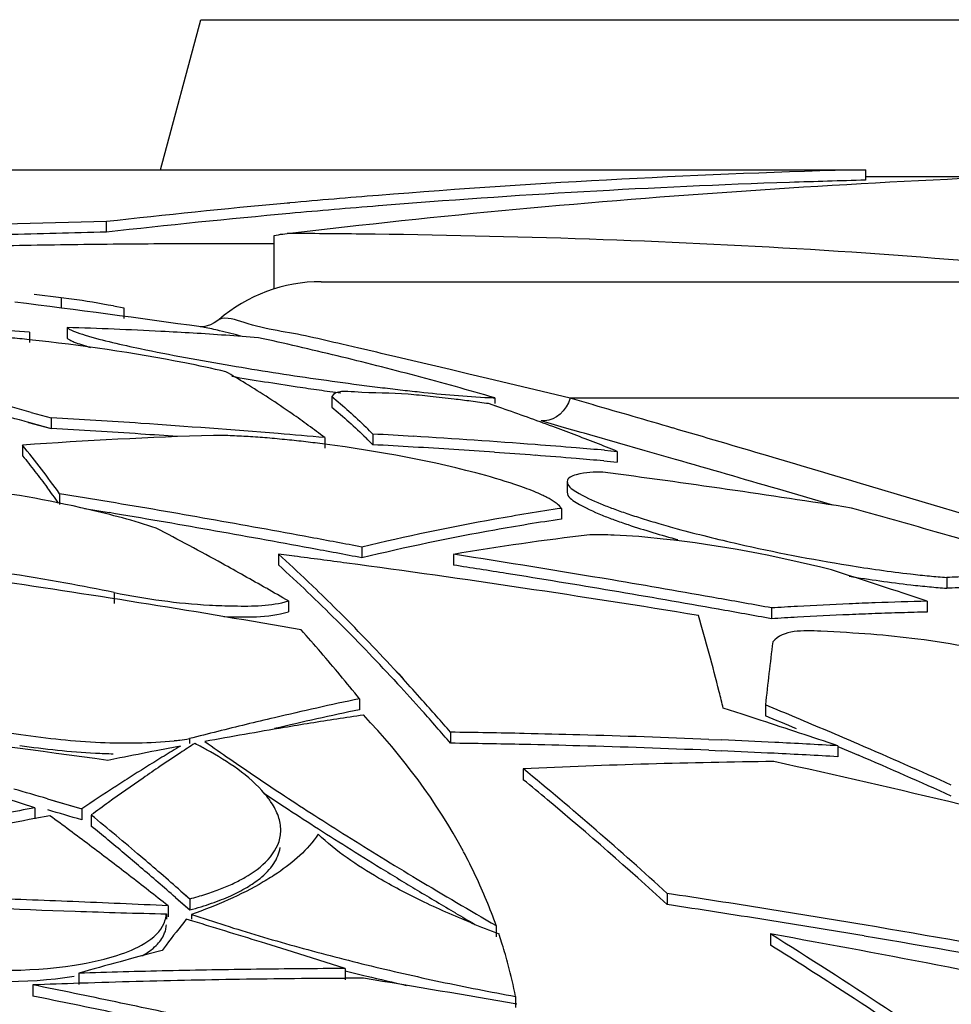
# Model space of a CAD drawing. Header units: millimetres. Extents: x 0 to 297, y 0 to 210.
# Tile 90 of 108: x 215.4 to 218.05, y 171.8 to 174.6. Entities that reach past the tile are written whole.
import ezdxf

# ---------------------------------------------------------------- set-up
doc = ezdxf.new("R2010")
doc.units = ezdxf.units.MM
doc.header["$LTSCALE"] = 16.335
doc.layers.get('0').update_dxf_attribs({"linetype": 'CONTINUOUS'})
doc.layers.add('08_SURFACES', color=7, linetype='CONTINUOUS')

msp = doc.modelspace()

# ---------------------------------------------------------------- linework, layer by layer
at = {"color": 7, "linetype": 'Continuous'}
for p, q in [((215.8011, 174.1756), (215.9155, 174.6026)), ((215.9155, 174.6026), (220.5235, 174.6026)), ((218.1653, 174.1549), (217.8085, 174.1549)), ((216.2588, 173.8568), (226.0135, 173.8568)), ((215.9146, 173.7282), (215.914, 173.7282)), ((215.967, 173.7486), (215.9542, 173.7394))]:
    msp.add_line(p, q, dxfattribs=at)
at = {"color": 9, "linetype": 'Continuous'}
for p, q in [((215.9677, 173.7489), (215.967, 173.7486)), ((216.3661, 173.6675), (216.3175, 173.6789)), ((216.5193, 173.6315), (216.4671, 173.6438)), ((216.6255, 173.6064), (216.5193, 173.6315)), ((216.6787, 173.5938), (216.6255, 173.6064)), ((216.7321, 173.5811), (216.6787, 173.5938)), ((216.9673, 173.5251), (216.7321, 173.5811)), ((226.4457, 173.5251), (216.9673, 173.5251)), ((217.0335, 173.506), (216.9673, 173.5251)), ((216.9518, 173.4412), (216.8845, 173.4603)), ((216.9991, 173.4277), (216.9518, 173.4412)), ((217.0069, 173.4254), (216.9989, 173.4277)), ((217.0072, 173.4254), (216.9991, 173.4277)), ((217.0234, 173.4208), (217.0072, 173.4254)), ((217.1808, 173.3757), (217.0234, 173.4208)), ((217.2672, 173.3509), (217.1808, 173.3757)), ((217.97, 173.2302), (217.785, 173.2853)), ((217.7155, 173.2207), (217.5575, 173.2668)), ((218.2325, 173.1514), (217.97, 173.2302))]:
    msp.add_line(p, q, dxfattribs=at)
at = {"color": 7, "linetype": 'Continuous'}
msp.add_lwpolyline([(215.9542, 173.7394), (215.9433, 173.734), (215.9339, 173.7309), (215.927, 173.7293), (215.9223, 173.7286), (215.9187, 173.7283), (215.9161, 173.7282), (215.9146, 173.7282)], dxfattribs=at)
at = {"color": 9, "linetype": 'Continuous'}
msp.add_lwpolyline([(216.9673, 173.5251), (216.9623, 173.5123), (216.9557, 173.5003), (216.9479, 173.4894), (216.9388, 173.48), (216.9288, 173.4721), (216.9181, 173.4662), (216.907, 173.4621), (216.8957, 173.4602), (216.8845, 173.4603)], dxfattribs=at)
at = {"color": 7, "linetype": 'Continuous'}
msp.add_arc((216.2588, 173.4093), 0.4475, 90, 130.7025, dxfattribs=at)
at = {"color": 9, "linetype": 'Continuous'}
for centre, radius, start, end in [((211.4023, 152.4936), 21.7479, 76.93799, 77.18598), ((204.7129, 123.7496), 51.2601, 76.74384, 76.85986), ((192.0403, 87.1376), 89.9119, 73.710765, 73.860697), ((187.1082, 70.2579), 107.4975, 73.560725, 73.710981), ((185.3668, 62.6748), 115.1817, 73.770974, 73.921297), ((182.3725, 54.2011), 124.2381, 73.438879, 73.561609)]:
    msp.add_arc(centre, radius, start, end, dxfattribs=at)
msp.add_open_spline([(216.2257, 173.6999), (216.1636, 173.7141), (216.081, 173.7207), (215.9896, 173.7584), (215.9677, 173.7489)], degree=3, knots=[0, 0, 0, 0, 0.727478, 1, 1, 1, 1], dxfattribs=at)
at = {"layer": '08_SURFACES', "color": 7, "linetype": 'Continuous'}
for p, q in [((215.1697, 174.1756), (217.8085, 174.1756)), ((217.8085, 174.1756), (217.8085, 174.1458)), ((216.1692, 174.0809), (216.1535, 174.0795)), ((216.1692, 174.0806), (216.1535, 174.0791)), ((215.647, 173.9977), (215.647, 174.0277)), ((216.1243, 173.8357), (216.1243, 173.9885)), ((215.4415, 173.8216), (215.5179, 173.8118)), ((215.5179, 173.8118), (215.5179, 173.7817)), ((215.5179, 173.8118), (215.5476, 173.8075)), ((215.6667, 173.7876), (215.6966, 173.782)), ((215.6667, 173.7876), (215.6966, 173.782)), ((215.6966, 173.782), (215.6966, 173.7519)), ((215.9169, 173.7278), (215.9168, 173.7278)), ((215.4276, 173.7134), (215.4276, 173.6832)), ((215.535, 173.7262), (215.535, 173.696)), ((216.2886, 173.5302), (216.2886, 173.4998)), ((216.7585, 173.5015), (216.7351, 173.5096)), ((216.7732, 173.4963), (216.7456, 173.5059)), ((216.7527, 173.5264), (216.7527, 173.5096)), ((215.4331, 173.4848), (215.4897, 173.4695)), ((215.4331, 173.4847), (215.4897, 173.4695)), ((216.7732, 173.4964), (216.7585, 173.5015)), ((215.4255, 173.4564), (215.4897, 173.4392)), ((215.4255, 173.4563), (215.4897, 173.4392)), ((215.4897, 173.4695), (215.4897, 173.4392)), ((216.406, 173.423), (216.406, 173.3926)), ((215.4082, 173.3916), (215.4082, 173.3612)), ((216.2686, 173.413), (216.2686, 173.3826)), ((217.0654, 173.3769), (217.1015, 173.3737)), ((217.0654, 173.3768), (217.1015, 173.3737)), ((217.1015, 173.3737), (217.1015, 173.3433)), ((217.0629, 173.3466), (217.1015, 173.3433)), ((217.0629, 173.3466), (217.1015, 173.3433)), ((216.959, 173.2878), (216.959, 173.2573)), ((215.5137, 173.2532), (215.5137, 173.2227)), ((215.585, 173.2109), (215.6547, 173.1993)), ((215.585, 173.2109), (215.6547, 173.1993)), ((216.9427, 173.2114), (216.9427, 173.1808)), ((216.3744, 173.1013), (216.3744, 173.0706)), ((216.1373, 173.0811), (216.1373, 173.0503)), ((216.1821, 173.0753), (216.1373, 173.0811)), ((216.1821, 173.0752), (216.1373, 173.0811)), ((216.6353, 173.0806), (216.6353, 173.0499)), ((216.22, 173.004), (216.2354, 172.9892)), ((216.22, 173.0039), (216.2354, 172.9889)), ((218.0398, 173.0147), (218.0398, 172.9839)), ((216.1654, 172.9479), (216.1654, 172.917)), ((217.9843, 172.9471), (217.9843, 172.9162)), ((217.5409, 172.928), (217.5409, 172.8972)), ((216.4654, 172.7549), (216.4792, 172.74)), ((216.4654, 172.7549), (216.4916, 172.7262)), ((216.4654, 172.7239), (216.4762, 172.7122)), ((216.4654, 172.7239), (216.4762, 172.7121)), ((216.4792, 172.74), (216.4916, 172.7265)), ((216.3678, 172.6694), (216.3678, 172.6383)), ((217.4572, 172.6253), (217.4036, 172.6425)), ((217.4572, 172.6253), (217.4036, 172.6425)), ((217.5235, 172.6519), (217.5235, 172.6208)), ((217.5111, 172.6078), (217.4572, 172.6253)), ((217.5111, 172.6078), (217.4572, 172.6253)), ((215.8832, 172.556), (215.8832, 172.5423)), ((216.627, 172.574), (216.627, 172.5429)), ((217.3624, 172.5539), (217.3995, 172.5523)), ((217.3624, 172.5539), (217.3995, 172.5522)), ((215.8233, 172.5282), (215.7888, 172.5215)), ((215.8578, 172.5347), (215.8233, 172.5282)), ((217.3624, 172.5227), (217.398, 172.5211)), ((217.3624, 172.5227), (217.398, 172.521)), ((217.73, 172.5356), (217.73, 172.5044)), ((217.73, 172.5339), (217.7884, 172.5088)), ((217.73, 172.5339), (217.7884, 172.5088)), ((215.6854, 172.501), (215.6509, 172.494)), ((216.8341, 172.4699), (216.8341, 172.4387)), ((215.4433, 172.3592), (215.3647, 172.3845)), ((215.4797, 172.3845), (215.4984, 172.379)), ((215.4797, 172.3845), (215.5766, 172.356)), ((215.4433, 172.3592), (215.4433, 172.3278)), ((215.4984, 172.379), (215.5766, 172.356)), ((215.5766, 172.356), (215.5766, 172.3247)), ((215.486, 172.3365), (215.4433, 172.3283)), ((215.486, 172.3365), (215.4433, 172.3283)), ((215.6038, 172.3385), (215.6038, 172.3072)), ((215.8436, 172.104), (215.8593, 172.0903)), ((215.8436, 172.1039), (215.8843, 172.0682)), ((215.8592, 172.1219), (215.8749, 172.1081)), ((215.8592, 172.1218), (215.8843, 172.0998)), ((217.2439, 172.1151), (217.2439, 172.0835)), ((215.8226, 172.08), (215.8226, 172.0484)), ((215.8593, 172.0903), (215.8843, 172.0682)), ((215.8843, 172.0998), (215.8843, 172.0682)), ((215.8178, 172.0571), (215.8178, 172.0417)), ((215.8894, 172.0555), (215.8894, 172.0417)), ((215.8931, 172.0361), (215.8744, 172.0417)), ((216.7567, 172.0238), (216.7567, 171.9921)), ((216.7664, 171.9952), (216.7649, 171.9998)), ((216.7664, 171.9952), (216.7649, 171.9998)), ((217.5379, 171.9999), (217.5379, 171.9682)), ((215.817, 171.9684), (215.8055, 171.9533)), ((215.817, 171.9684), (215.8055, 171.9533)), ((216.1766, 171.949), (216.1012, 171.9724)), ((216.1766, 171.949), (216.1012, 171.9724)), ((215.7654, 171.9426), (215.7255, 171.9318)), ((215.7654, 171.9426), (215.7255, 171.9318)), ((215.8055, 171.9533), (215.7654, 171.9426)), ((216.2519, 171.9253), (216.1766, 171.949)), ((215.7255, 171.9318), (215.6859, 171.921)), ((215.7255, 171.9318), (215.6859, 171.921)), ((216.3271, 171.9014), (216.2519, 171.9253)), ((216.3271, 171.9014), (216.2519, 171.9253)), ((215.5684, 171.8882), (215.5684, 171.8564)), ((216.3271, 171.9014), (216.3271, 171.8696)), ((215.4379, 171.8548), (215.4379, 171.8229)), ((215.5946, 171.8602), (215.5694, 171.8593)), ((215.5946, 171.8602), (215.5694, 171.8594)), ((216.3788, 171.8738), (216.3271, 171.8735)), ((216.3788, 171.8738), (216.3271, 171.8736)), ((216.8117, 171.8223), (216.8117, 171.7904))]:
    msp.add_line(p, q, dxfattribs=at)
at = {"layer": '08_SURFACES', "color": 9, "linetype": 'Continuous'}
for p, q in [((215.9251, 173.7265), (215.9165, 173.7279)), ((215.6694, 172.972), (215.6694, 172.9411))]:
    msp.add_line(p, q, dxfattribs=at)
at = {"layer": '08_SURFACES', "color": 7, "linetype": 'Continuous'}
for points in [[(216.1243, 173.9885), (216.1305, 173.9896), (216.1367, 173.9906), (216.143, 173.9916)], [(216.143, 173.9916), (216.1492, 173.9924), (216.1554, 173.9933), (216.1617, 173.994)]]:
    msp.add_lwpolyline(points, dxfattribs=at)
for centre, radius, start, end in [((218.4599, 148.6334), 25.5505, 91.46071, 94.57612), ((218.4477, 148.8253), 25.3285, 91.93505, 94.58888), ((218.4986, 147.5208), 26.6339, 91.48473, 91.94991), ((218.3827, 149.7227), 24.4586, 94.59955, 95.19248), ((218.3553, 150.0175), 24.1625, 95.22839, 96.43567), ((218.3827, 149.7173), 24.4341, 94.60442, 95.19789), ((218.3559, 150.0059), 24.1443, 95.19662, 96.44202), ((216.9296, 119.8569), 54.186, 91.35635, 91.9679), ((216.9617, 118.6624), 55.351, 91.36108, 91.65788), ((210.9086, 138.2808), 35.7991, 81.95854, 82.81531), ((215.0273, 170.3229), 3.5232, 79.543, 81.5065), ((214.1665, 153.0022), 20.7495, 86.51549, 87.13229), ((215.2249, 162.7019), 11.0286, 86.99858, 88.38877), ((215.2241, 162.6849), 11.0456, 86.52434, 86.99875), ((215.2229, 162.6664), 11.0642, 85.55919, 86.52418), ((213.8208, 163.4084), 10.534, 76.99123, 77.61786), ((213.808, 163.3529), 10.591, 76.36686, 76.99122), ((213.7864, 163.2648), 10.6817, 75.12423, 76.36592), ((217.6264, 183.2418), 9.76, 260.41391, 261.85283), ((214.8058, 171.5367), 2.3778, 58.6433, 60.2061), ((217.6179, 183.1524), 9.7002, 260.42235, 261.53831), ((213.7618, 163.1715), 10.7781, 74.50789, 75.1251), ((214.7034, 171.371), 2.5726, 55.1075, 58.616), ((217.5788, 182.8873), 9.4023, 261.83424, 262.59151), ((210.5638, 155.234), 18.8892, 75.06162, 75.73817), ((217.6605, 183.4264), 9.9776, 261.52829, 261.88952), ((217.6073, 183.0521), 9.5995, 261.88867, 262.25935), ((217.2082, 179.8599), 6.3523, 263.45141, 263.94933), ((213.7437, 163.1062), 10.8459, 73.89317, 74.50789), ((210.564, 155.2198), 18.8734, 75.07299, 75.72645), ((216.0432, 168.6709), 4.8878, 82.4553, 83.0247), ((215.9819, 168.2071), 5.3557, 81.9159, 82.4568), ((216.7905, 174.8042), 1.2784, 267.5754, 268.3025), ((214.2809, 166.3289), 7.5885, 69.66405, 70.82592), ((213.8514, 145.5055), 28.012, 86.38668, 86.64699), ((213.851, 145.5002), 28.0173, 86.12406, 86.38668), ((213.8502, 145.4887), 28.0288, 85.32224, 86.12402), ((216.3714, 159.8422), 13.5836, 91.77083, 94.06624), ((213.8514, 145.4992), 27.988, 86.38356, 86.6441), ((213.851, 145.4939), 27.9933, 86.1207, 86.38356), ((213.8507, 145.4893), 27.9979, 85.9065, 86.1207), ((213.8493, 145.4765), 28.0411, 85.05037, 85.32228), ((215.0097, 172.0182), 1.9807, 45.1755, 45.9666), ((215.2882, 152.7221), 20.731, 86.59128, 86.90943), ((214.2478, 166.239), 7.6843, 69.1788, 69.66541), ((214.2157, 166.1552), 7.774, 68.20992, 69.17785), ((213.0502, 171.4851), 3.0323, 35.6686, 38.9565), ((215.0086, 171.9879), 1.9814, 45.1507, 45.9419), ((215.2882, 152.7096), 20.7132, 86.58828, 86.90676), ((215.2871, 152.7037), 20.7496, 85.63028, 86.59117), ((215.2856, 152.6831), 20.7702, 85.30793, 85.63037), ((215.2874, 152.6962), 20.7266, 85.94812, 86.58824), ((215.2864, 152.6817), 20.7411, 85.62651, 85.94815), ((215.2848, 152.6734), 20.7799, 85.08418, 85.30793), ((215.2856, 152.6705), 20.7524, 85.30382, 85.62651), ((215.2848, 152.6609), 20.762, 85.08702, 85.30383), ((212.9016, 142.0009), 31.5887, 81.13676, 82.43512), ((212.8739, 171.3261), 3.2504, 35.7818, 36.7428), ((209.9667, 139.314), 34.3895, 80.47956, 80.71769), ((209.9661, 139.3105), 34.3931, 79.99786, 80.47955), ((209.9661, 139.3095), 34.3639, 79.98923, 80.47135), ((217.8871, 166.824), 6.4568, 99.26262, 100.11609), ((217.8809, 166.8622), 6.4182, 98.4055, 99.26259), ((211.1168, 149.3081), 24.8126, 74.18741, 74.4497), ((209.9653, 139.306), 34.3977, 79.50889, 79.99785), ((217.9084, 166.7105), 6.5723, 100.12447, 103.49685), ((217.8809, 166.8369), 6.4129, 98.41277, 99.27058), ((218.1002, 176.1867), 3.1441, 253.75, 254.7269), ((211.1084, 149.2786), 24.8433, 73.92607, 74.18741), ((211.3844, 164.7077), 9.5267, 61.18129, 62.46509), ((209.9653, 139.305), 34.3684, 79.49984, 79.98922), ((217.9084, 166.6851), 6.5672, 100.13319, 103.50833), ((217.8872, 166.7987), 6.4516, 99.2706, 100.12479), ((218.3589, 177.1497), 4.1412, 254.7839, 257.2567), ((211.0911, 149.2189), 24.9055, 73.14748, 73.92585), ((209.9647, 139.3028), 34.4009, 79.26167, 79.50889), ((217.996, 165.002), 8.1924, 96.81694, 99.56116), ((209.9647, 139.3019), 34.3717, 79.25242, 79.49984), ((218.5617, 178.0159), 5.0307, 257.1797, 260.8306), ((212.6901, 169.3009), 5.1159, 46.3717, 47.6381), ((211.7295, 138.7169), 34.6457, 82.36618, 82.61609), ((211.7288, 138.7119), 34.6508, 80.69216, 82.36612), ((211.2542, 138.3734), 35.1219, 80.44029, 81.18696), ((214.3175, 166.2841), 6.8232, 79.75175, 82.74266), ((211.2997, 164.5528), 9.7032, 60.75934, 61.18386), ((212.6876, 169.2708), 5.1171, 46.3472, 47.6129), ((211.2543, 138.374), 35.0909, 80.93066, 81.1793), ((210.6192, 150.8396), 23.3021, 71.5745, 72.28074), ((210.2465, 138.564), 34.815, 80.1516, 81.60243), ((211.2549, 164.4729), 9.7947, 60.33656, 60.75934), ((211.2542, 138.3733), 35.0916, 80.43185, 80.93066), ((211.2541, 138.373), 35.1223, 79.93979, 80.44028), ((218.2771, 175.9635), 2.9584, 263.3987, 264.4444), ((218.2193, 175.3669), 2.359, 264.4384, 265.6363), ((218.408, 163.7191), 9.3029, 91.88048, 92.26812), ((214.3848, 166.6607), 6.4407, 78.49565, 79.7445), ((211.2088, 164.392), 9.8879, 59.91553, 60.33655), ((212.487, 169.0605), 5.4077, 45.1307, 46.3474), ((212.4703, 169.0709), 5.4341, 45.1584, 46.1425), ((211.2541, 138.3729), 35.092, 79.93095, 80.43184), ((218.2769, 175.9278), 2.9535, 263.4041, 264.4366), ((218.2194, 175.3351), 2.358, 264.43, 265.6323), ((218.408, 163.6965), 9.2947, 91.88214, 92.27013), ((211.2541, 138.3731), 35.1222, 79.68871, 79.93979), ((218.2654, 161.2274), 11.723, 91.37387, 92.09917), ((212.1619, 168.7633), 5.8697, 42.84665, 45.14093), ((211.2541, 138.373), 35.0919, 79.67972, 79.93096), ((218.2667, 161.1983), 11.7521, 93.18162, 93.54093), ((218.2661, 161.2099), 11.7406, 92.46077, 93.18167), ((218.2656, 161.22), 11.7305, 92.09914, 92.46071), ((218.2653, 161.2094), 11.7102, 91.37505, 91.73838), ((212.1584, 168.7326), 5.872, 42.82073, 45.11517), ((211.2735, 171.1501), 6.309, 14.12149, 16.16367), ((218.2667, 161.1779), 11.7418, 93.18444, 93.54408), ((218.2661, 161.1894), 11.7302, 92.46295, 93.18449), ((218.2656, 161.1995), 11.7201, 92.101, 92.46289), ((218.2654, 161.2048), 11.7148, 91.73838, 92.10099), ((211.8565, 169.0179), 5.8039, 39.84563, 41.52999), ((229.5964, 171.3412), 12.1438, 172.9525, 173.80385), ((211.5423, 168.7544), 6.2139, 39.05329, 39.85537), ((211.7526, 168.3822), 6.4289, 41.78337, 42.51141), ((211.7731, 168.3736), 6.3986, 41.75607, 42.69193), ((218.6676, 161.7549), 11.1542, 101.89872, 103.17426), ((211.5296, 168.1834), 6.7276, 40.73986, 41.78089), ((209.7651, 170.7619), 7.8666, 13.8317, 14.18313), ((218.6677, 161.733), 11.1452, 101.90918, 103.18579), ((211.5251, 168.1523), 6.731, 40.7141, 41.75502), ((209.8012, 154.0021), 20.1854, 67.23527, 67.50707), ((218.685, 161.6796), 11.2315, 103.17332, 103.59676), ((218.4635, 158.7826), 13.9968, 98.87793, 99.50156), ((218.4584, 158.8147), 13.9643, 98.56561, 98.8778), ((208.9453, 146.2656), 27.6999, 71.51018, 71.98703), ((209.8002, 153.9856), 20.1723, 67.21674, 67.48873), ((209.7689, 153.9254), 20.2686, 66.69273, 67.23508), ((215.7398, 174.8379), 2.2951, 258.8134, 261.5777), ((218.4731, 158.7255), 14.0547, 99.5018, 100.43527), ((218.6947, 161.6395), 11.2727, 103.59677, 104.01929), ((210.9086, 138.2808), 34.5403, 82.10841, 83.09276), ((215.7478, 173.4017), 0.8565, 276.1843, 277.2585), ((215.7648, 173.2708), 0.7246, 277.2287, 279.4071), ((218.705, 161.5985), 11.3149, 104.01929, 104.44089), ((216.3094, 147.5795), 24.9966, 88.79178, 89.27202), ((216.3093, 147.5758), 25.0002, 88.429, 88.79178), ((216.3092, 147.5698), 25.0062, 87.58604, 88.42897), ((216.3087, 147.5597), 25.0164, 87.15534, 87.5011), ((215.7331, 174.7379), 2.2261, 261.395, 266.9724), ((219.0081, 167.2739), 6.132, 120.91366, 121.42451), ((219.0349, 167.7028), 5.767, 122.94844, 123.42942), ((215.3462, 171.4647), 1.2108, 61.7649, 62.8722), ((215.386, 171.539), 1.1266, 61.0097, 61.7605), ((219.9163, 178.1661), 6.8903, 234.62635, 235.34335), ((216.3094, 147.571), 24.9738, 88.79237, 89.27136), ((216.3093, 147.5673), 24.9775, 88.42758, 88.79237), ((216.3092, 147.5614), 24.9835, 87.58385, 88.42755), ((216.3084, 147.5537), 25.0223, 86.74318, 87.15534), ((209.7127, 153.7951), 20.4105, 65.88195, 66.6924), ((215.7128, 174.3937), 1.8814, 267.0379, 268.5937), ((218.492, 158.6247), 14.1572, 101.00774, 101.43449), ((219.0525, 167.2012), 6.2171, 121.42451, 121.93148), ((219.0901, 167.6194), 5.8671, 123.42999, 124.10387), ((220.6044, 179.1657), 8.1039, 235.3605, 236.69284), ((216.3087, 147.5513), 24.9936, 87.15655, 87.50211), ((216.3084, 147.5453), 24.9996, 86.74022, 87.15655), ((209.7116, 153.7784), 20.3976, 65.86234, 66.67345), ((219.0985, 167.1273), 6.3042, 121.93148, 122.43458), ((219.1526, 167.527), 5.9786, 124.10356, 124.67316), ((217.7754, 152.5044), 19.9877, 90.65378, 92.69935), ((210.4839, 164.7229), 10.0171, 47.55742, 50.65831), ((210.0716, 138.6707), 34.6365, 75.72976, 77.53551), ((219.2439, 167.3955), 6.1387, 124.67566, 125.79908), ((219.1464, 167.052), 6.3934, 122.43458, 122.93379), ((210.7662, 165.0356), 9.5721, 50.12761, 50.66033), ((207.6308, 145.4814), 28.0246, 73.73553, 73.94042), ((219.2216, 166.9362), 6.5315, 122.93555, 123.92225), ((220.9244, 179.609), 8.6762, 236.19087, 236.64349), ((221.3671, 180.321), 9.4883, 236.67467, 237.29423), ((218.4605, 156.4668), 16.1762, 100.74982, 101.3859), ((219.341, 167.2604), 6.3051, 125.79659, 126.35042), ((221.3669, 180.282), 9.4817, 236.64619, 237.26593), ((210.4192, 164.6253), 10.1094, 47.53934, 50.10871), ((218.5138, 156.4468), 16.1757, 100.94263, 101.40436), ((207.6255, 145.4564), 28.0201, 73.51492, 73.72136), ((208.5698, 162.9148), 11.6878, 53.37478, 53.71891), ((208.8034, 164.0655), 10.7093, 49.59976, 50.57989), ((221.9213, 181.1841), 10.5139, 237.29402, 237.88491), ((208.8365, 164.0816), 10.6516, 49.89941, 50.55545), ((221.9212, 181.1443), 10.5068, 237.26574, 237.8573), ((208.4679, 162.778), 11.8583, 52.69361, 53.37396), ((216.0367, 172.295), 0.1068, 353.0692, 357.4251), ((216.0354, 172.2951), 0.1081, 357.4238, 0.0028), ((222.5114, 182.1241), 11.6239, 237.88472, 238.44883), ((222.5119, 182.0842), 11.6169, 237.85711, 238.42211), ((208.7239, 163.9476), 10.8266, 49.57587, 49.9003), ((208.5943, 163.8196), 11.0321, 48.81258, 49.60064), ((223.1415, 183.1501), 12.8279, 238.44869, 238.98751), ((215.3168, 171.5134), 1.5277, 22.3777, 28.1504), ((208.3629, 162.64), 12.0317, 52.35816, 52.69443), ((208.6032, 163.8061), 11.0126, 48.89315, 49.57484), ((222.9848, 182.8523), 12.5189, 238.4187, 238.70029), ((208.2912, 162.547), 12.1491, 52.02448, 52.35816), ((223.3111, 183.3888), 13.1468, 238.70013, 238.95847), ((224.1521, 184.837), 14.7943, 238.99885, 240.00773), ((208.2182, 162.4535), 12.2677, 51.69336, 52.02448), ((223.8117, 184.222), 14.1188, 238.96161, 239.47794), ((212.2215, 138.7849), 33.7064, 80.9478, 81.43087), ((216.3977, 196.2358), 24.1858, 266.80623, 268.01015), ((214.32, 141.1118), 31.0047, 87.72327, 88.21079), ((214.3199, 141.1095), 31.0069, 87.4744, 87.72327), ((214.3198, 141.1085), 31.008, 87.22211, 87.4744), ((215.3635, 171.5333), 1.477, 19.3943, 22.3548), ((212.2215, 138.7844), 33.6757, 80.93947, 81.42298), ((216.3455, 194.8245), 22.7735, 268.01824, 268.34692), ((216.3257, 194.1387), 22.0874, 268.34682, 268.68229), ((215.7415, 172.062), 0.0764, 343.3523, 350.5641), ((215.7427, 172.0618), 0.0752, 350.5813, 356.42), ((217.6072, 177.1547), 5.3807, 251.3829, 252.4461), ((224.3275, 185.0953), 15.1331, 239.47483, 239.71658), ((212.2209, 138.7812), 33.7102, 80.4658, 80.9478), ((221.1146, 167.8855), 6.6884, 141.58041, 142.37799), ((207.4531, 144.068), 29.2139, 72.7808, 73.20757), ((217.7324, 177.5501), 5.7955, 252.4447, 253.45371), ((217.8905, 174.9562), 3.1634, 247.6142, 249.1572), ((212.2209, 138.7807), 33.6795, 80.45702, 80.93947), ((212.2206, 138.7793), 33.7121, 79.50473, 80.46579), ((217.8314, 177.883), 6.1428, 253.45261, 254.4225), ((215.3813, 171.5395), 1.4582, 17.198, 18.2093), ((211.5222, 138.3898), 34.1442, 78.1214, 79.85232), ((208.7404, 157.9704), 16.5597, 55.21633, 57.90925), ((212.2206, 138.7788), 33.6814, 79.49504, 80.457), ((217.9459, 178.2973), 6.5726, 254.43099, 256.28395), ((215.3858, 171.5409), 1.4534, 14.7867, 17.1985), ((208.8995, 158.1994), 16.2543, 56.9858, 57.89608), ((219.5231, 157.9663), 14.4727, 105.37505, 105.8578), ((218.0422, 178.6888), 6.9758, 256.2782, 258.05486), ((215.3855, 171.5409), 1.4538, 11.1621, 14.7852), ((216.4192, 144.9314), 26.9702, 91.53925, 91.80776), ((216.4192, 144.9339), 26.9677, 91.00202, 91.53926), ((216.4191, 144.9365), 26.9651, 90.46447, 91.00201), ((216.4191, 144.9379), 26.9637, 90.19557, 90.46447), ((217.9907, 178.4372), 6.7501, 255.72936, 256.26537), ((218.0268, 178.5853), 6.9025, 256.26664, 257.23361), ((216.4527, 144.9229), 26.951, 91.87806, 92.15784), ((208.9069, 139.4195), 33.0863, 78.19855, 78.61539), ((216.4526, 144.9255), 26.9484, 91.49102, 91.82445), ((216.4525, 144.9292), 26.9447, 90.82398, 91.49102), ((216.4525, 144.9311), 26.9428, 90.49037, 90.82397), ((216.4525, 144.9322), 26.9416, 90.26666, 90.49037), ((210.9086, 138.2808), 34.0355, 80.00469, 80.75124), ((218.0753, 178.8409), 7.1315, 258.04763, 259.79442), ((208.9069, 139.4183), 33.0562, 78.18764, 78.60487), ((208.6954, 157.8862), 16.6281, 55.64117, 56.98406), ((208.9056, 139.4132), 33.0927, 77.78268, 78.19855)]:
    msp.add_arc(centre, radius, start, end, dxfattribs=at)
at = {"layer": '08_SURFACES', "color": 9, "linetype": 'Continuous'}
for centre, radius, start, end in [((216.0035, 142.1833), 31.8111, 89.3377, 89.71508), ((216.0477, 145.2907), 28.7034, 88.05466, 89.35427), ((216.0122, 138.7798), 35.1851, 90.61795, 91.05218), ((216.0017, 139.7606), 34.2042, 90.17263, 90.61805), ((215.9987, 140.7119), 33.253, 89.78305, 90.17241)]:
    msp.add_arc(centre, radius, start, end, dxfattribs=at)
at = {"layer": '08_SURFACES', "color": 7, "linetype": 'Continuous'}
for points in [[(216.1617, 173.994), (217.0302, 174.0976), (217.905, 174.1548), (218.7794, 174.1753)], [(215.7432, 173.6664), (215.8287, 173.6483), (215.9148, 173.6326), (216.0011, 173.6181)], [(216.5386, 173.543), (216.6044, 173.536), (216.6704, 173.5297), (216.7365, 173.527)], [(217.1324, 173.1651), (217.1793, 173.1494), (217.2267, 173.1354), (217.2744, 173.1224)], [(217.76, 173.0494), (217.8188, 173.0399), (217.8778, 173.0315), (217.937, 173.0247)], [(217.7618, 173.0184), (217.8202, 173.009), (217.8788, 173.0006), (217.9376, 172.9939)], [(215.6694, 172.972), (215.7588, 172.9537), (215.8497, 172.9412), (215.9408, 172.936)], [(215.9815, 172.9035), (216.043, 172.9017), (216.1066, 172.8993), (216.1654, 172.917)], [(216.6638, 172.2342), (216.588, 172.376), (216.4895, 172.5068), (216.3786, 172.6233)], [(215.4036, 172.5675), (215.4788, 172.5564), (215.5546, 172.5487), (215.6304, 172.5454)], [(215.6304, 172.5454), (215.7003, 172.5423), (215.7706, 172.5426), (215.84, 172.5501)], [(216.0985, 172.3983), (216.0536, 172.4514), (215.9929, 172.4906), (215.932, 172.5244)], [(216.0423, 172.1613), (216.0877, 172.1873), (216.1364, 172.2302), (216.1427, 172.2822)], [(216.2502, 172.2838), (216.2204, 172.2395), (216.1783, 172.2034), (216.1342, 172.1734)], [(216.4218, 172.1592), (216.3607, 172.1948), (216.3008, 172.2345), (216.2502, 172.2838)], [(216.5427, 172.095), (216.5017, 172.1149), (216.4612, 172.1362), (216.4218, 172.1592)], [(216.0938, 172.1479), (216.0293, 172.11), (215.9599, 172.0805), (215.8894, 172.0555)], [(216.6857, 172.0312), (216.6374, 172.0511), (216.5897, 172.0722), (216.5427, 172.095)], [(215.69, 171.943), (215.7396, 171.9606), (215.7997, 171.9896), (215.8147, 172.0401)], [(215.5557, 171.9112), (215.6012, 171.918), (215.6466, 171.9277), (215.69, 171.943)], [(215.147, 171.9056), (215.2827, 171.8931), (215.421, 171.8908), (215.5557, 171.9112)], [(215.1313, 171.8753), (215.2719, 171.8614), (215.4153, 171.8582), (215.555, 171.8793)]]:
    msp.add_open_spline(points, degree=3, dxfattribs=at)
at = {"layer": '08_SURFACES', "color": 9, "linetype": 'Continuous'}
for points, knots in [([(218.6747, 173.8571), (218.5435, 173.8729), (217.9941, 173.9314), (217.4421, 173.9632), (217.0221, 173.9776)], [0, 0, 0, 0, 0.239274, 1, 1, 1, 1]), ([(216.0338, 173.7009), (216.0123, 173.7065), (215.9762, 173.7157), (215.9399, 173.724), (215.9251, 173.7265)], [0, 0, 0, 0, 0.596896, 1, 1, 1, 1])]:
    msp.add_open_spline(points, degree=3, knots=knots, dxfattribs=at)
at = {"layer": '08_SURFACES', "color": 7, "linetype": 'Continuous'}
for points, knots in [([(215.4275, 173.6915), (215.4093, 173.6934), (215.3734, 173.6971), (215.3374, 173.7004), (215.3197, 173.7019)], [0, 0, 0, 0, 0.508166, 1, 1, 1, 1]), ([(215.535, 173.7262), (215.5372, 173.724), (215.5444, 173.7199), (215.5517, 173.7167), (215.5563, 173.7149)], [0, 0, 0, 0, 0.388563, 1, 1, 1, 1]), ([(215.5563, 173.7149), (215.5662, 173.711), (215.6275, 173.6911), (215.6906, 173.6775), (215.7432, 173.6664)], [0, 0, 0, 0, 0.165381, 1, 1, 1, 1]), ([(215.9873, 173.6002), (215.9484, 173.6096), (215.7633, 173.6488), (215.5757, 173.6755), (215.4275, 173.6915)], [0, 0, 0, 0, 0.211786, 1, 1, 1, 1]), ([(215.535, 173.696), (215.5372, 173.6939), (215.5441, 173.6898), (215.5512, 173.6867), (215.5556, 173.685)], [0, 0, 0, 0, 0.390009, 1, 1, 1, 1]), ([(215.5556, 173.685), (215.5622, 173.6823), (215.5775, 173.677), (215.593, 173.6724), (215.6018, 173.6699)], [0, 0, 0, 0, 0.438774, 1, 1, 1, 1]), ([(216.3664, 173.5634), (216.3863, 173.5609), (216.4254, 173.5559), (216.4645, 173.5513), (216.4837, 173.5491)], [0, 0, 0, 0, 0.509617, 1, 1, 1, 1]), ([(216.5065, 173.5363), (216.4556, 173.5407), (216.3916, 173.5376), (216.3014, 173.548), (216.2886, 173.5302)], [0, 0, 0, 0, 0.698776, 1, 1, 1, 1]), ([(216.6368, 173.5226), (216.6142, 173.5253), (216.5709, 173.5303), (216.5274, 173.5345), (216.5065, 173.5363)], [0, 0, 0, 0, 0.520565, 1, 1, 1, 1]), ([(216.2886, 173.5302), (216.3052, 173.5164), (216.3383, 173.4876), (216.3704, 173.4577), (216.3864, 173.4422)], [0, 0, 0, 0, 0.491923, 1, 1, 1, 1]), ([(216.2686, 173.413), (216.2532, 173.4248), (216.2222, 173.4478), (216.1908, 173.4702), (216.1751, 173.4811)], [0, 0, 0, 0, 0.503466, 1, 1, 1, 1]), ([(216.2886, 173.4998), (216.3052, 173.486), (216.3383, 173.4573), (216.3704, 173.4273), (216.3864, 173.4118)], [0, 0, 0, 0, 0.491915, 1, 1, 1, 1]), ([(216.0508, 173.4157), (216.0336, 173.4167), (216.0006, 173.4184), (215.9675, 173.4192), (215.9517, 173.4193)], [0, 0, 0, 0, 0.522209, 1, 1, 1, 1]), ([(216.1615, 173.4066), (216.1426, 173.4085), (216.1057, 173.4119), (216.0688, 173.4146), (216.0508, 173.4157)], [0, 0, 0, 0, 0.512753, 1, 1, 1, 1]), ([(216.2686, 173.3942), (216.2506, 173.3966), (216.2149, 173.401), (216.1792, 173.4049), (216.1615, 173.4066)], [0, 0, 0, 0, 0.506037, 1, 1, 1, 1]), ([(216.8376, 173.2699), (216.8013, 173.2832), (216.6151, 173.3395), (216.423, 173.374), (216.2686, 173.3942)], [0, 0, 0, 0, 0.198941, 1, 1, 1, 1]), ([(215.4082, 173.3612), (215.4201, 173.3465), (215.4439, 173.3165), (215.467, 173.2861), (215.4786, 173.2706)], [0, 0, 0, 0, 0.494027, 1, 1, 1, 1]), ([(217.0602, 173.3147), (217.0349, 173.3143), (217.0046, 173.3154), (216.959, 173.2985), (216.959, 173.2878)], [0, 0, 0, 0, 0.703186, 1, 1, 1, 1]), ([(215.7884, 173.1553), (215.7252, 173.1765), (215.4315, 173.2537), (215.1272, 173.2912), (214.8905, 173.2928)], [0, 0, 0, 0, 0.219833, 1, 1, 1, 1]), ([(216.959, 173.2878), (216.9591, 173.2753), (216.9988, 173.2487), (217.0305, 173.2342), (217.0551, 173.2241)], [0, 0, 0, 0, 0.320164, 1, 1, 1, 1]), ([(216.8881, 173.2491), (216.8804, 173.2527), (216.8637, 173.26), (216.8467, 173.2665), (216.8376, 173.2699)], [0, 0, 0, 0, 0.468566, 1, 1, 1, 1]), ([(216.959, 173.2573), (216.9591, 173.2444), (217.0004, 173.2173), (217.033, 173.2025), (217.0584, 173.1922)], [0, 0, 0, 0, 0.319188, 1, 1, 1, 1]), ([(216.9078, 173.2391), (216.9047, 173.2408), (216.8982, 173.2442), (216.8916, 173.2475), (216.8881, 173.2491)], [0, 0, 0, 0, 0.479437, 1, 1, 1, 1]), ([(216.9427, 173.2114), (216.9395, 173.2166), (216.9283, 173.227), (216.9156, 173.2348), (216.9078, 173.2391)], [0, 0, 0, 0, 0.409112, 1, 1, 1, 1]), ([(217.0551, 173.2241), (217.0665, 173.2195), (217.091, 173.21), (217.1157, 173.2014), (217.1288, 173.1969)], [0, 0, 0, 0, 0.471806, 1, 1, 1, 1]), ([(217.1288, 173.1969), (217.1434, 173.192), (217.1738, 173.1822), (217.2044, 173.1729), (217.2204, 173.1683)], [0, 0, 0, 0, 0.480168, 1, 1, 1, 1]), ([(217.0584, 173.1922), (217.0699, 173.1876), (217.0945, 173.1782), (217.1193, 173.1695), (217.1324, 173.1651)], [0, 0, 0, 0, 0.4725, 1, 1, 1, 1]), ([(217.0925, 173.1353), (217.0806, 173.1358), (217.0576, 173.1365), (217.0346, 173.1366), (217.0236, 173.1365)], [0, 0, 0, 0, 0.520183, 1, 1, 1, 1]), ([(217.7112, 173.0362), (217.5541, 173.0765), (217.3477, 173.1154), (217.1393, 173.1333), (217.0925, 173.1353)], [0, 0, 0, 0, 0.776244, 1, 1, 1, 1]), ([(215.9408, 172.936), (215.9641, 172.9347), (216.0389, 172.9329), (216.1159, 172.933), (216.1654, 172.9479)], [0, 0, 0, 0, 0.311057, 1, 1, 1, 1]), ([(218.5504, 172.6828), (218.3621, 172.7627), (218.0597, 172.8371), (217.7383, 172.86), (217.5752, 172.8662), (217.5443, 172.8312)], [0, 0, 0, 0, 0.595398, 0.864039, 1, 1, 1, 1]), ([(216.1165, 172.3744), (216.1138, 172.3785), (216.108, 172.3866), (216.1018, 172.3944), (216.0985, 172.3983)], [0, 0, 0, 0, 0.488135, 1, 1, 1, 1]), ([(216.1435, 172.2951), (216.1435, 172.3084), (216.1382, 172.3367), (216.1248, 172.3619), (216.1165, 172.3744)], [0, 0, 0, 0, 0.46903, 1, 1, 1, 1]), ([(216.0844, 172.1582), (216.0993, 172.1703), (216.1248, 172.1959), (216.1393, 172.2297), (216.142, 172.2458)], [0, 0, 0, 0, 0.540585, 1, 1, 1, 1]), ([(216.0009, 172.1088), (216.0167, 172.1159), (216.0457, 172.1305), (216.0727, 172.1487), (216.0844, 172.1582)], [0, 0, 0, 0, 0.534186, 1, 1, 1, 1]), ([(216.0094, 172.1442), (216.0151, 172.1469), (216.0262, 172.1524), (216.0371, 172.1583), (216.0423, 172.1613)], [0, 0, 0, 0, 0.511887, 1, 1, 1, 1]), ([(216.1342, 172.1734), (216.1277, 172.169), (216.1144, 172.1603), (216.1007, 172.152), (216.0938, 172.1479)], [0, 0, 0, 0, 0.491018, 1, 1, 1, 1]), ([(215.972, 172.1282), (215.9785, 172.1307), (215.991, 172.1358), (216.0034, 172.1414), (216.0094, 172.1442)], [0, 0, 0, 0, 0.51109, 1, 1, 1, 1]), ([(215.8843, 172.0998), (215.8922, 172.1019), (215.9076, 172.1063), (215.9228, 172.111), (215.9303, 172.1134)], [0, 0, 0, 0, 0.509283, 1, 1, 1, 1]), ([(215.9303, 172.1134), (215.9375, 172.1157), (215.9514, 172.1205), (215.9653, 172.1256), (215.972, 172.1282)], [0, 0, 0, 0, 0.510152, 1, 1, 1, 1]), ([(215.9466, 172.0873), (215.956, 172.0906), (215.9743, 172.0973), (215.9923, 172.1049), (216.0009, 172.1088)], [0, 0, 0, 0, 0.51461, 1, 1, 1, 1]), ([(215.8843, 172.0682), (215.8951, 172.0711), (215.916, 172.0771), (215.9366, 172.0838), (215.9466, 172.0873)], [0, 0, 0, 0, 0.512942, 1, 1, 1, 1]), ([(215.8116, 171.9999), (215.8133, 172.0039), (215.8162, 172.0123), (215.8175, 172.0211), (215.8178, 172.0255)], [0, 0, 0, 0, 0.50502, 1, 1, 1, 1]), ([(215.7493, 171.9379), (215.7635, 171.9461), (215.7881, 171.9633), (215.8064, 171.9877), (215.8116, 171.9999)], [0, 0, 0, 0, 0.55239, 1, 1, 1, 1])]:
    msp.add_open_spline(points, degree=3, knots=knots, dxfattribs=at)

doc.saveas('drawing.dxf')
